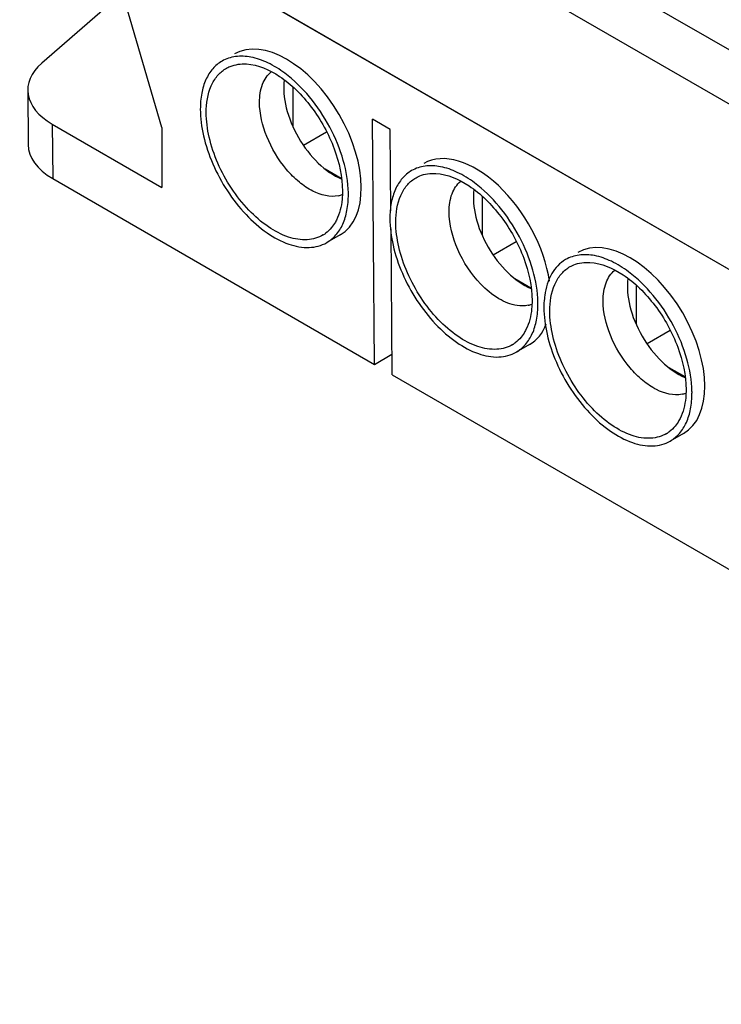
# Model space of a CAD drawing. Header units: millimetres. Extents: x 0 to 594, y 0 to 439.
# Tile 19 of 57: x 442 to 463, y 319 to 348. Entities that reach past the tile are written whole.
import ezdxf

# ---------------------------------------------------------------- set-up
doc = ezdxf.new("R2010")
doc.units = ezdxf.units.MM
doc.header["$LTSCALE"] = 32.67
doc.layers.get('0').update_dxf_attribs({"linetype": 'CONTINUOUS'})

msp = doc.modelspace()

# ---------------------------------------------------------------- linework, layer by layer
at = {"color": 7, "linetype": 'Continuous'}
for p, q in [((491.791, 330.846), (449.295, 355.38)), ((491.083, 329.628), (448.588, 354.162)), ((444.979, 351.318), (494.619, 322.659)), ((446.294, 350.562), (493.31, 323.418)), ((446.288, 345.02), (444.993, 349.467)), ((445.119, 349.034), (442.707, 346.945)), ((442.287, 346.138), (442.3, 344.512)), ((450.194, 346.223), (450.194, 345.069)), ((443.02, 345.124), (443.032, 343.498)), ((443.02, 345.124), (446.288, 343.237)), ((452.631, 337.956), (452.576, 345.273)), ((453.106, 344.966), (452.576, 345.273)), ((446.288, 345.02), (446.288, 343.237)), ((450.515, 344.499), (451.203, 344.897)), ((453.125, 342.537), (453.106, 344.966)), ((451.165, 343.787), (451.642, 343.511)), ((443.032, 343.498), (452.631, 337.956)), ((455.851, 342.958), (455.851, 341.803)), ((453.162, 337.65), (453.129, 342.003)), ((451.606, 341.818), (451.209, 341.589)), ((456.176, 341.228), (456.863, 341.624)), ((456.821, 340.521), (457.299, 340.245)), ((460.447, 340.304), (460.447, 339.15)), ((460.768, 338.58), (461.456, 338.977)), ((457.263, 338.552), (456.866, 338.323)), ((452.631, 337.956), (453.157, 338.26)), ((461.418, 337.867), (461.895, 337.591)), ((453.162, 337.65), (485.689, 318.87)), ((461.859, 335.899), (461.462, 335.67))]:
    msp.add_line(p, q, dxfattribs=at)
for centre, radius, start, end in [((451.4, 343.719), 0.749, 282.3973, 291.3782), ((448.895, 343.02), 2.961, 0.0032, 1.0421), ((450.607, 342.632), 0.955, 301.5778, 306.6051), ((454.552, 339.754), 2.961, 0.0032, 1.0421), ((457.057, 340.453), 0.749, 282.3973, 291.3782), ((456.263, 339.367), 0.955, 301.5778, 306.6051), ((459.149, 337.1), 2.961, 0.0032, 1.0421), ((461.653, 337.8), 0.749, 282.3973, 291.3782), ((460.86, 336.713), 0.955, 301.5778, 306.6051)]:
    msp.add_arc(centre, radius, start, end, dxfattribs=at)
for centre, major_axis, ratio, start_param, end_param in [((450.03, 344.517), (-1.583, 2.695), 0.572297, -3.145862, -0.00427), ((444.787, 346.145), (2.5, 0), 0.577342, 2.553556, 3.926957), ((451.429, 345.325), (-1.069, 1.836), 0.574832, 0.634621, 2.493505), ((444.8, 344.519), (2.5, 0), 0.577342, -3.137543, -2.356228), ((455.686, 341.251), (-1.583, 2.695), 0.572297, 4.097587, 6.278916), ((457.086, 342.059), (-1.069, 1.836), 0.574832, 6.917806, 8.77669), ((460.283, 338.597), (-1.583, 2.695), 0.572297, -3.145862, -0.00427), ((461.682, 339.405), (-1.069, 1.836), 0.574832, 6.917806, 8.77669), ((455.686, 341.251), (-1.583, 2.695), 0.572297, -3.145862, -2.720258)]:
    msp.add_ellipse(centre, major_axis=major_axis, ratio=ratio, start_param=start_param, end_param=end_param, dxfattribs=at)
for points, knots in [([(449.961, 346.64), (449.801, 346.759), (449.48, 346.959), (448.975, 347.138), (448.497, 347.167), (448.207, 347.073), (448.084, 347.002)], [0, 0, 0, 0, 0.297178, 0.559576, 0.789843, 1, 1, 1, 1]), ([(448.084, 347.002), (447.981, 346.943), (447.788, 346.781), (447.583, 346.445), (447.461, 346.031), (447.437, 345.73), (447.437, 345.571)], [0, 0, 0, 0, 0.217775, 0.450893, 0.710352, 1, 1, 1, 1]), ([(448.186, 346.772), (448.231, 346.799), (448.424, 346.898), (448.648, 346.927), (448.811, 346.918)], [0, 0, 0, 0, 0.242278, 1, 1, 1, 1]), ([(448.811, 346.918), (449.162, 346.898), (449.708, 346.653), (450.318, 346.148), (450.924, 345.456), (451.476, 344.453), (451.679, 343.552), (451.679, 343.122)], [0, 0, 0, 0, 0.207283, 0.332643, 0.467935, 0.746629, 1, 1, 1, 1]), ([(447.613, 345.469), (447.613, 345.739), (447.67, 346.136), (447.924, 346.565), (448.095, 346.716), (448.186, 346.772)], [0, 0, 0, 0, 0.547261, 0.781552, 1, 1, 1, 1]), ([(449.204, 345.776), (449.204, 345.957), (449.246, 346.294), (449.435, 346.589), (449.551, 346.684)], [0, 0, 0, 0, 0.547135, 1, 1, 1, 1]), ([(451.856, 343.074), (451.85, 343.399), (451.731, 344.08), (451.33, 345.053), (450.739, 345.94), (450.233, 346.437), (449.961, 346.64)], [0, 0, 0, 0, 0.234719, 0.493064, 0.755161, 1, 1, 1, 1]), ([(451.561, 342.987), (451.309, 342.932), (450.861, 343.052), (450.369, 343.392), (449.856, 343.909), (449.383, 344.7), (449.204, 345.427), (449.204, 345.776)], [0, 0, 0, 0, 0.194233, 0.316457, 0.451896, 0.737937, 1, 1, 1, 1]), ([(447.437, 345.571), (447.437, 345.304), (447.511, 344.743), (447.79, 343.918), (448.22, 343.124), (448.766, 342.425), (449.384, 341.877), (450.029, 341.525), (450.66, 341.398), (451.052, 341.499), (451.208, 341.589)], [0, 0, 0, 0, 0.128816, 0.270549, 0.417858, 0.562357, 0.696176, 0.813577, 0.913061, 1, 1, 1, 1]), ([(451.106, 341.819), (450.965, 341.732), (450.606, 341.63), (450.022, 341.737), (449.425, 342.057), (448.851, 342.559), (448.343, 343.203), (447.943, 343.938), (447.683, 344.702), (447.613, 345.222), (447.613, 345.469)], [0, 0, 0, 0, 0.086791, 0.185753, 0.302723, 0.436396, 0.581049, 0.728723, 0.870854, 1, 1, 1, 1]), ([(453.741, 343.736), (453.638, 343.677), (453.445, 343.515), (453.24, 343.179), (453.118, 342.765), (453.093, 342.464), (453.093, 342.305)], [0, 0, 0, 0, 0.217775, 0.450893, 0.710352, 1, 1, 1, 1]), ([(455.618, 343.374), (455.458, 343.493), (455.137, 343.693), (454.632, 343.872), (454.153, 343.901), (453.863, 343.807), (453.741, 343.736)], [0, 0, 0, 0, 0.297178, 0.559576, 0.789843, 1, 1, 1, 1]), ([(453.843, 343.506), (453.888, 343.534), (454.081, 343.632), (454.304, 343.661), (454.468, 343.652)], [0, 0, 0, 0, 0.242278, 1, 1, 1, 1]), ([(454.468, 343.652), (454.819, 343.632), (455.365, 343.387), (455.975, 342.882), (456.581, 342.19), (457.133, 341.187), (457.336, 340.286), (457.336, 339.856)], [0, 0, 0, 0, 0.207283, 0.332643, 0.467935, 0.746629, 1, 1, 1, 1]), ([(453.27, 342.203), (453.27, 342.473), (453.327, 342.87), (453.581, 343.299), (453.751, 343.45), (453.843, 343.506)], [0, 0, 0, 0, 0.547261, 0.781552, 1, 1, 1, 1]), ([(454.861, 342.51), (454.861, 342.691), (454.903, 343.028), (455.091, 343.323), (455.208, 343.418)], [0, 0, 0, 0, 0.547135, 1, 1, 1, 1]), ([(457.512, 339.808), (457.507, 340.133), (457.388, 340.814), (456.987, 341.787), (456.396, 342.674), (455.89, 343.172), (455.618, 343.374)], [0, 0, 0, 0, 0.234719, 0.493064, 0.755161, 1, 1, 1, 1]), ([(451.208, 341.589), (451.311, 341.649), (451.504, 341.811), (451.71, 342.146), (451.832, 342.56), (451.856, 342.862), (451.856, 343.02)], [0, 0, 0, 0, 0.217775, 0.450893, 0.710352, 1, 1, 1, 1]), ([(451.679, 343.122), (451.679, 343.041), (451.667, 342.747), (451.596, 342.452), (451.499, 342.261)], [0, 0, 0, 0, 0.273487, 1, 1, 1, 1]), ([(455.805, 340.354), (455.518, 340.652), (455.073, 341.332), (454.861, 342.126), (454.861, 342.51)], [0, 0, 0, 0, 0.518882, 1, 1, 1, 1]), ([(451.499, 342.261), (451.489, 342.24), (451.447, 342.162), (451.396, 342.088), (451.354, 342.036)], [0, 0, 0, 0, 0.256844, 1, 1, 1, 1]), ([(453.093, 342.305), (453.093, 342.038), (453.168, 341.477), (453.447, 340.652), (453.877, 339.858), (454.422, 339.159), (455.041, 338.612), (455.686, 338.259), (456.317, 338.133), (456.709, 338.233), (456.865, 338.323)], [0, 0, 0, 0, 0.128816, 0.270549, 0.417858, 0.562357, 0.696176, 0.813577, 0.913061, 1, 1, 1, 1]), ([(456.763, 338.553), (456.622, 338.466), (456.262, 338.364), (455.679, 338.471), (455.081, 338.791), (454.507, 339.293), (454, 339.937), (453.6, 340.672), (453.34, 341.436), (453.27, 341.956), (453.27, 342.203)], [0, 0, 0, 0, 0.086791, 0.185753, 0.302723, 0.436396, 0.581049, 0.728723, 0.870854, 1, 1, 1, 1]), ([(458.338, 341.083), (458.168, 340.985), (457.863, 340.659), (457.745, 340.239), (457.714, 340.013)], [0, 0, 0, 0, 0.461877, 1, 1, 1, 1]), ([(460.214, 340.72), (460.054, 340.839), (459.733, 341.039), (459.228, 341.219), (458.75, 341.247), (458.46, 341.153), (458.338, 341.083)], [0, 0, 0, 0, 0.297178, 0.559576, 0.789843, 1, 1, 1, 1]), ([(458.439, 340.853), (458.484, 340.88), (458.677, 340.978), (458.901, 341.008), (459.064, 340.999)], [0, 0, 0, 0, 0.242278, 1, 1, 1, 1]), ([(459.064, 340.999), (459.415, 340.979), (459.961, 340.734), (460.571, 340.229), (461.177, 339.537), (461.729, 338.534), (461.932, 337.632), (461.932, 337.202)], [0, 0, 0, 0, 0.207283, 0.332643, 0.467935, 0.746629, 1, 1, 1, 1]), ([(457.866, 339.55), (457.866, 339.819), (457.923, 340.216), (458.177, 340.645), (458.348, 340.796), (458.439, 340.853)], [0, 0, 0, 0, 0.547261, 0.781552, 1, 1, 1, 1]), ([(459.457, 339.856), (459.457, 340.038), (459.499, 340.375), (459.688, 340.67), (459.804, 340.765)], [0, 0, 0, 0, 0.547135, 1, 1, 1, 1]), ([(462.109, 337.154), (462.103, 337.479), (461.984, 338.16), (461.583, 339.133), (460.992, 340.021), (460.486, 340.518), (460.214, 340.72)], [0, 0, 0, 0, 0.234719, 0.493064, 0.755161, 1, 1, 1, 1]), ([(457.218, 339.721), (457.111, 339.698), (456.801, 339.697), (456.295, 339.91), (455.966, 340.187), (455.805, 340.354)], [0, 0, 0, 0, 0.204103, 0.566217, 1, 1, 1, 1]), ([(457.336, 339.856), (457.336, 339.775), (457.323, 339.482), (457.253, 339.186), (457.156, 338.995)], [0, 0, 0, 0, 0.273487, 1, 1, 1, 1]), ([(457.714, 340.013), (457.71, 339.984), (457.695, 339.864), (457.69, 339.743), (457.69, 339.652)], [0, 0, 0, 0, 0.243035, 1, 1, 1, 1]), ([(461.814, 337.068), (461.562, 337.012), (461.114, 337.132), (460.622, 337.472), (460.109, 337.989), (459.636, 338.78), (459.457, 339.508), (459.457, 339.856)], [0, 0, 0, 0, 0.194233, 0.316457, 0.451896, 0.737937, 1, 1, 1, 1]), ([(456.865, 338.323), (456.968, 338.383), (457.161, 338.545), (457.367, 338.88), (457.489, 339.294), (457.513, 339.596), (457.513, 339.754)], [0, 0, 0, 0, 0.217775, 0.450893, 0.710352, 1, 1, 1, 1]), ([(457.69, 339.652), (457.69, 339.385), (457.764, 338.823), (458.043, 337.999), (458.473, 337.204), (459.019, 336.506), (459.637, 335.958), (460.282, 335.606), (460.913, 335.479), (461.305, 335.579), (461.461, 335.67)], [0, 0, 0, 0, 0.128816, 0.270549, 0.417858, 0.562357, 0.696176, 0.813577, 0.913061, 1, 1, 1, 1]), ([(461.36, 335.9), (461.218, 335.813), (460.859, 335.711), (460.275, 335.818), (459.678, 336.137), (459.104, 336.639), (458.596, 337.284), (458.196, 338.018), (457.936, 338.782), (457.866, 339.302), (457.866, 339.55)], [0, 0, 0, 0, 0.086791, 0.185753, 0.302723, 0.436396, 0.581049, 0.728723, 0.870854, 1, 1, 1, 1]), ([(457.156, 338.995), (457.146, 338.974), (457.104, 338.896), (457.053, 338.822), (457.011, 338.77)], [0, 0, 0, 0, 0.256844, 1, 1, 1, 1]), ([(461.932, 337.202), (461.932, 337.122), (461.92, 336.828), (461.849, 336.532), (461.752, 336.341)], [0, 0, 0, 0, 0.273487, 1, 1, 1, 1]), ([(461.461, 335.67), (461.564, 335.729), (461.758, 335.891), (461.963, 336.227), (462.085, 336.641), (462.109, 336.942), (462.109, 337.1)], [0, 0, 0, 0, 0.217775, 0.450893, 0.710352, 1, 1, 1, 1]), ([(461.752, 336.341), (461.742, 336.321), (461.7, 336.242), (461.649, 336.168), (461.607, 336.117)], [0, 0, 0, 0, 0.256844, 1, 1, 1, 1])]:
    msp.add_open_spline(points, degree=3, knots=knots, dxfattribs=at)
for points in [[(451.354, 342.036), (451.302, 341.973), (451.242, 341.915), (451.176, 341.866)], [(457.011, 338.77), (456.958, 338.707), (456.899, 338.649), (456.833, 338.6)], [(461.607, 336.117), (461.555, 336.054), (461.495, 335.996), (461.429, 335.947)]]:
    msp.add_open_spline(points, degree=3, dxfattribs=at)

doc.saveas('drawing.dxf')
